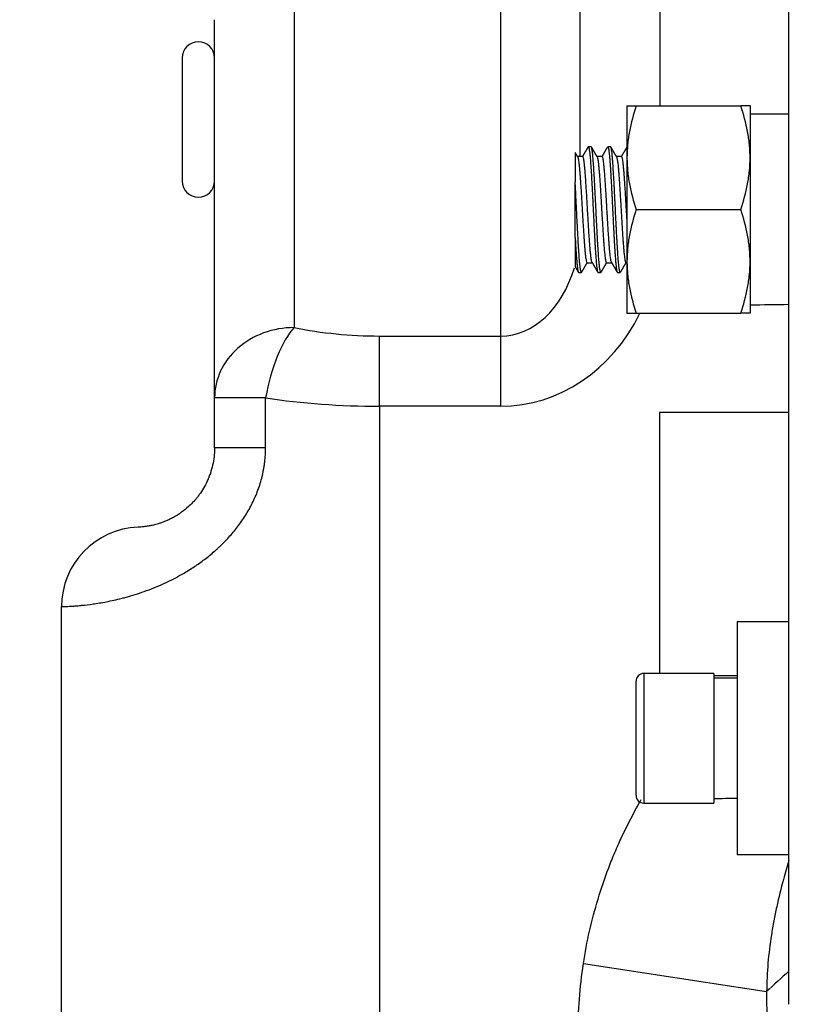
# Model space of a CAD drawing. Header units: millimetres. Extents: x 1476 to 3743, y -156 to 1447.
# Tile 11 of 70: x 1966 to 2026, y 677 to 753. Entities that reach past the tile are written whole.
import ezdxf

# ---------------------------------------------------------------- set-up
doc = ezdxf.new("R2010")
doc.units = ezdxf.units.MM
doc.dimstyles.get("Standard").update_dxf_attribs({"dimtxt": 20, "dimasz": 8, "dimexe": 3, "dimexo": 5, "dimgap": 0.09, "dimtad": 0, "dimtih": 1, "dimtoh": 1, "dimdsep": 46, "dimtxsty": 'Standard', "dimcen": 0.09, "dimadec": 0, "dimazin": 0, "dimtfac": 1, "dimtofl": 0, "dimtmove": 0, "dimatfit": 3, "dimfxl": 1, "dimtolj": 1, "dimtzin": 0, "dimarcsym": 0})

# ---------------------------------------------------------------- blocks, each defined once
blk = doc.blocks.new('*D9')
at = {"color": 0, "lineweight": -2, "transparency": 16777216}
for p, q in [((1814.987, 768.722), (1814.987, 455.661)), ((2303.087, 768.722), (2303.087, 455.661)), ((1822.987, 458.661), (2032.28, 458.661)), ((2295.087, 458.661), (2085.793, 458.661))]:
    blk.add_line(p, q, dxfattribs=at)
at = {"color": 0, "lineweight": 18, "transparency": 16777216}
for points in [[(1822.987, 459.995), (1822.987, 457.328), (1814.987, 458.661)], [(2295.087, 459.995), (2295.087, 457.328), (2303.087, 458.661)]]:
    blk.add_solid(points, dxfattribs=at)
at = {"layer": 'Defpoints', "color": 0, "lineweight": 18, "transparency": 16777216}
for p in [(1814.987, 773.722), (2303.087, 773.722), (2303.087, 458.661)]:
    blk.add_point(p, dxfattribs=at)
at = {"color": 0, "lineweight": 18, "transparency": 16777216, "insert": (2059.037, 458.661), "char_height": 20, "attachment_point": 5}
blk.add_mtext('\\A1;488', dxfattribs=at)
blk = doc.blocks.new('*D10')
at = {"color": 0, "lineweight": -2, "transparency": 16777216}
for p, q in [((2053.787, 785.372), (2053.787, 494.181)), ((1814.987, 768.722), (1814.987, 494.181)), ((1822.987, 497.181), (1907.63, 497.181)), ((2045.787, 497.181), (1961.143, 497.181))]:
    blk.add_line(p, q, dxfattribs=at)
at = {"color": 0, "lineweight": 18, "transparency": 16777216}
for points in [[(1822.987, 498.514), (1822.987, 495.847), (1814.987, 497.181)], [(2045.787, 498.514), (2045.787, 495.847), (2053.787, 497.181)]]:
    blk.add_solid(points, dxfattribs=at)
at = {"layer": 'Defpoints', "color": 0, "lineweight": 18, "transparency": 16777216}
for p in [(2053.787, 790.372), (1814.987, 773.722), (2053.787, 497.181)]:
    blk.add_point(p, dxfattribs=at)
at = {"color": 0, "lineweight": 18, "transparency": 16777216, "insert": (1934.387, 497.181), "char_height": 20, "attachment_point": 5}
blk.add_mtext('\\A1;243', dxfattribs=at)

msp = doc.modelspace()

# ---------------------------------------------------------------- linework, layer by layer
for p, q in [((2008.932, 742.422), (2008.932, 768.897)), ((2015.069, 768.897), (2015.069, 746.322)), ((2025.037, 676.996), (2025.037, 764.122)), ((2002.796, 728.565), (2002.796, 758.393)), ((1986.841, 758.029), (1986.841, 729.212)), ((1980.705, 723.792), (1980.705, 752.973)), ((1978.205, 750.022), (1978.205, 745.272)), ((2012.537, 746.322), (2012.537, 742.322)), ((2013.252, 746.322), (2021.323, 746.322)), ((2022.037, 746.322), (2022.037, 742.322)), ((2025.037, 745.672), (2022.037, 745.672)), ((1978.205, 745.272), (1978.205, 740.522)), ((2009.772, 743.172), (2009.553, 743.172)), ((2011.272, 743.172), (2011.053, 743.172)), ((2009.12, 742.422), (2008.705, 742.422)), ((2010.62, 742.422), (2010.216, 742.422)), ((2012.12, 742.422), (2011.716, 742.422)), ((2012.537, 742.322), (2012.537, 734.322)), ((2022.037, 742.322), (2022.037, 734.322)), ((2008.537, 736.177), (2008.537, 740.466)), ((2013.252, 738.322), (2021.323, 738.322)), ((2009.455, 734.222), (2009.858, 734.222)), ((2010.955, 734.222), (2011.358, 734.222)), ((2012.455, 734.222), (2012.537, 734.222)), ((2012.537, 734.322), (2012.537, 730.322)), ((2022.037, 734.322), (2022.037, 730.322)), ((2008.803, 733.472), (2009.022, 733.472)), ((2010.303, 733.472), (2010.522, 733.472)), ((2011.803, 733.472), (2012.022, 733.472)), ((2013.252, 730.322), (2021.323, 730.322)), ((1993.432, 728.565), (2002.796, 728.565)), ((1993.432, 723.144), (1993.432, 728.565)), ((2002.796, 723.144), (2002.796, 728.565)), ((1980.705, 719.947), (1980.705, 723.792)), ((1984.644, 723.792), (1980.705, 723.792)), ((1984.644, 719.947), (1984.644, 723.792)), ((2002.796, 723.144), (1993.432, 723.144)), ((1993.432, 723.144), (1993.432, 619.669)), ((2015.037, 722.672), (2015.037, 702.522)), ((2025.037, 722.672), (2015.037, 722.672)), ((1984.644, 719.947), (1980.705, 719.947)), ((1968.887, 619.669), (1968.887, 707.682)), ((2021.037, 706.522), (2021.037, 688.522)), ((2025.037, 706.522), (2021.037, 706.522)), ((2013.837, 702.522), (2013.837, 692.522)), ((2019.237, 702.522), (2013.837, 702.522)), ((2019.237, 702.522), (2019.237, 692.522)), ((2019.237, 702.372), (2021.037, 702.372)), ((2021.037, 702.162), (2019.237, 702.162)), ((2013.237, 693.122), (2013.237, 701.922)), ((2013.837, 692.522), (2019.237, 692.522)), ((2025.037, 688.522), (2021.037, 688.522)), ((2009.172, 680.135), (2023.317, 677.975))]:
    msp.add_line(p, q)
for centre, radius, start, end in [((1979.455, 750.022), 1.25, 0, 180), ((1979.455, 740.522), 1.25, 180, 0), ((1975.023, 707.682), 6.136, 92.12255, 180), ((2013.837, 701.922), 0.6, 90, 180), ((2013.837, 693.122), 0.6, 180, 270)]:
    msp.add_arc(centre, radius, start, end)
for centre, major_axis, ratio, start_param, end_param in [((2002.796, 737.037), (0, 8.473), 0.724231, 3.141593, 4.323347), ((2020.784, 738.322), (41.684, 0), 0.176327, 4.742464, 4.814608), ((2002.796, 737.037), (0, -13.893), 0.883345, 0, 1.066276), ((1986.841, 723.792), (6.136, 0), 0.883345, 1.570796, 3.141593), ((1986.841, 723.792), (-1.223, -6.013), 0.351734, 3.666022, 4.783832), ((1993.432, 738.333), (-18.409, 0), 0.530623, 1.204645, 1.570796), ((1993.432, 732.912), (-24.545, 0), 0.397967, 1.204645, 1.570796), ((2018.485, 697.522), (-26.315, 0), 0.176327, 1.59938, 1.667932), ((2037.462, 675.815), (20.792, 13.044), 0.424385, 1.926163, 2.02795)]:
    msp.add_ellipse(centre, major_axis=major_axis, ratio=ratio, start_param=start_param, end_param=end_param)
for points, knots in [([(2012.537, 746.322), (2012.537, 746.322), (2012.554, 746.322), (2012.591, 746.322), (2012.595, 746.322), (2012.605, 746.322), (2012.619, 746.322), (2012.658, 746.322), (2012.7, 746.322), (2012.794, 746.322), (2012.87, 746.322), (2013.045, 746.322), (2013.144, 746.322), (2013.252, 746.322)], [0, 0, 0, 0, 0.25, 0.25, 0.28125, 0.28125, 0.3125, 0.375, 0.5, 0.5, 0.75, 0.75, 1, 1, 1, 1]), ([(2013.252, 746.322), (2013.034, 745.667), (2012.854, 745.008), (2012.668, 744.009), (2012.619, 743.674), (2012.554, 743.001), (2012.537, 742.662), (2012.537, 742.322)], [0, 0, 0, 0, 0.5, 0.5, 0.75, 0.75, 1, 1, 1, 1]), ([(2022.037, 746.322), (2022.037, 746.322), (2022.021, 746.322), (2021.984, 746.322), (2021.979, 746.322), (2021.97, 746.322), (2021.955, 746.322), (2021.916, 746.322), (2021.875, 746.322), (2021.781, 746.322), (2021.704, 746.322), (2021.529, 746.322), (2021.431, 746.322), (2021.323, 746.322)], [0, 0, 0, 0, 0.25, 0.25, 0.28125, 0.28125, 0.3125, 0.375, 0.5, 0.5, 0.75, 0.75, 1, 1, 1, 1]), ([(2022.037, 742.322), (2022.037, 742.406), (2022.036, 742.491), (2022.032, 742.662), (2022.029, 742.747), (2022.017, 743.001), (2022.004, 743.171), (2021.955, 743.677), (2021.907, 744.012), (2021.72, 745.011), (2021.54, 745.669), (2021.323, 746.322)], [0, 0, 0, 0, 0.0625, 0.0625, 0.125, 0.125, 0.25, 0.25, 0.5, 0.5, 1, 1, 1, 1]), ([(2009.532, 743.153), (2009.534, 743.156), (2009.536, 743.159), (2009.548, 743.175), (2009.558, 743.175), (2009.574, 743.154), (2009.579, 743.144), (2009.586, 743.127), (2009.587, 743.123), (2009.59, 743.115), (2009.594, 743.103), (2009.597, 743.088), (2009.611, 743.037), (2009.621, 742.982), (2009.641, 742.847), (2009.652, 742.766), (2009.665, 742.648), (2009.668, 742.624), (2009.673, 742.573), (2009.681, 742.496), (2009.689, 742.412), (2009.704, 742.236), (2009.714, 742.108), (2009.73, 741.899), (2009.735, 741.827), (2009.742, 741.733), (2009.743, 741.714), (2009.746, 741.676), (2009.747, 741.656), (2009.751, 741.598), (2009.754, 741.558), (2009.767, 741.359), (2009.788, 741.024), (2009.808, 740.658), (2009.821, 740.42), (2009.824, 740.372), (2009.829, 740.275), (2009.832, 740.226), (2009.839, 740.078), (2009.845, 739.979), (2009.86, 739.679), (2009.871, 739.476), (2009.886, 739.165), (2009.892, 739.061), (2009.899, 738.903), (2009.902, 738.851), (2009.907, 738.745), (2009.91, 738.691), (2009.923, 738.425), (2009.933, 738.214), (2009.954, 737.794), (2009.965, 737.585), (2009.978, 737.325), (2009.981, 737.247), (2009.985, 737.169), (2009.988, 737.118), (2009.989, 737.092), (2009.996, 736.963), (2010.001, 736.861), (2010.017, 736.561), (2010.027, 736.366), (2010.048, 735.988), (2010.058, 735.805), (2010.071, 735.583), (2010.074, 735.539), (2010.079, 735.452), (2010.087, 735.325), (2010.095, 735.202), (2010.11, 734.965), (2010.121, 734.816), (2010.136, 734.606), (2010.142, 734.539), (2010.149, 734.442), (2010.152, 734.41), (2010.157, 734.348), (2010.16, 734.318), (2010.173, 734.17), (2010.183, 734.065), (2010.204, 733.879), (2010.214, 733.798), (2010.226, 733.721), (2010.227, 733.712), (2010.23, 733.696), (2010.231, 733.688), (2010.235, 733.665), (2010.243, 733.621), (2010.251, 733.585), (2010.267, 733.523), (2010.277, 733.496), (2010.292, 733.475), (2010.298, 733.472), (2010.303, 733.472), (2010.303, 733.472), (2010.303, 733.472)], [0, 0, 0, 0, 0.006648, 0.006648, 0.047187, 0.047187, 0.067456, 0.067456, 0.072523, 0.072523, 0.077591, 0.087725, 0.087725, 0.128263, 0.128263, 0.168802, 0.168802, 0.178936, 0.178936, 0.189071, 0.20934, 0.20934, 0.249878, 0.249878, 0.270148, 0.270148, 0.275215, 0.275215, 0.280282, 0.280282, 0.290417, 0.290417, 0.330955, 0.371494, 0.371494, 0.381628, 0.381628, 0.391763, 0.391763, 0.412032, 0.412032, 0.45257, 0.45257, 0.472839, 0.472839, 0.482974, 0.482974, 0.493109, 0.493109, 0.533647, 0.533647, 0.574185, 0.574185, 0.58432, 0.589387, 0.589387, 0.594454, 0.594454, 0.614724, 0.614724, 0.655262, 0.655262, 0.6958, 0.6958, 0.705935, 0.705935, 0.716069, 0.736339, 0.736339, 0.776877, 0.776877, 0.797146, 0.797146, 0.807281, 0.807281, 0.817415, 0.817415, 0.857954, 0.857954, 0.898492, 0.898492, 0.903559, 0.903559, 0.908627, 0.908627, 0.918761, 0.93903, 0.93903, 0.979569, 0.979569, 0.999838, 0.999838, 1, 1, 1, 1]), ([(2010.522, 733.472), (2010.517, 733.472), (2010.512, 733.475), (2010.504, 733.485), (2010.501, 733.489), (2010.496, 733.5), (2010.493, 733.506), (2010.485, 733.527), (2010.48, 733.544), (2010.464, 733.606), (2010.454, 733.66), (2010.439, 733.761), (2010.433, 733.799), (2010.426, 733.859), (2010.423, 733.88), (2010.418, 733.924), (2010.415, 733.947), (2010.402, 734.065), (2010.391, 734.171), (2010.371, 734.404), (2010.36, 734.533), (2010.345, 734.742), (2010.34, 734.814), (2010.329, 734.965), (2010.324, 735.043), (2010.308, 735.282), (2010.298, 735.449), (2010.277, 735.799), (2010.267, 735.982), (2010.255, 736.197), (2010.254, 736.221), (2010.251, 736.269), (2010.247, 736.342), (2010.238, 736.512), (2010.23, 736.661), (2010.215, 736.96), (2010.204, 737.164), (2010.189, 737.474), (2010.183, 737.579), (2010.175, 737.737), (2010.173, 737.79), (2010.168, 737.896), (2010.165, 737.949), (2010.152, 738.214), (2010.142, 738.425), (2010.121, 738.845), (2010.11, 739.055), (2010.097, 739.316), (2010.095, 739.368), (2010.089, 739.472), (2010.082, 739.627), (2010.074, 739.779), (2010.058, 740.079), (2010.048, 740.273), (2010.032, 740.557), (2010.027, 740.651), (2010.019, 740.789), (2010.017, 740.834), (2010.013, 740.902), (2010.011, 740.925), (2010.009, 740.97), (2009.997, 741.17), (2009.985, 741.359), (2009.965, 741.676), (2009.954, 741.825), (2009.941, 742), (2009.939, 742.034), (2009.933, 742.102), (2009.931, 742.135), (2009.923, 742.232), (2009.918, 742.294), (2009.902, 742.471), (2009.892, 742.576), (2009.876, 742.716), (2009.871, 742.76), (2009.863, 742.821), (2009.861, 742.84), (2009.855, 742.878), (2009.853, 742.896), (2009.839, 742.982), (2009.829, 743.037), (2009.808, 743.119), (2009.798, 743.147), (2009.782, 743.168), (2009.777, 743.171), (2009.772, 743.172), (2009.772, 743.172), (2009.772, 743.172)], [0, 0, 0, 0, 0.020583, 0.020583, 0.031, 0.031, 0.041416, 0.041416, 0.06225, 0.06225, 0.103916, 0.103916, 0.12475, 0.12475, 0.135166, 0.135166, 0.145583, 0.145583, 0.18725, 0.18725, 0.228916, 0.228916, 0.24975, 0.24975, 0.270583, 0.270583, 0.31225, 0.31225, 0.353916, 0.353916, 0.359125, 0.359125, 0.364333, 0.37475, 0.395583, 0.395583, 0.43725, 0.43725, 0.458083, 0.458083, 0.4685, 0.4685, 0.478916, 0.478916, 0.520583, 0.520583, 0.56225, 0.56225, 0.572666, 0.572666, 0.583083, 0.603916, 0.603916, 0.645583, 0.645583, 0.666416, 0.666416, 0.676833, 0.676833, 0.682041, 0.682041, 0.68725, 0.728916, 0.728916, 0.770583, 0.770583, 0.781, 0.781, 0.791416, 0.791416, 0.81225, 0.81225, 0.853916, 0.853916, 0.87475, 0.87475, 0.885166, 0.885166, 0.895583, 0.895583, 0.93725, 0.93725, 0.978916, 0.978916, 0.99975, 0.99975, 1, 1, 1, 1]), ([(2011.053, 743.172), (2011.058, 743.172), (2011.063, 743.168), (2011.079, 743.147), (2011.09, 743.12), (2011.105, 743.058), (2011.11, 743.034), (2011.117, 742.999), (2011.118, 742.992), (2011.121, 742.978), (2011.125, 742.955), (2011.129, 742.931), (2011.142, 742.845), (2011.152, 742.765), (2011.173, 742.578), (2011.183, 742.473), (2011.196, 742.325), (2011.199, 742.294), (2011.204, 742.232), (2011.212, 742.137), (2011.22, 742.037), (2011.235, 741.828), (2011.246, 741.679), (2011.261, 741.441), (2011.267, 741.359), (2011.274, 741.232), (2011.277, 741.19), (2011.282, 741.103), (2011.285, 741.059), (2011.298, 740.838), (2011.308, 740.655), (2011.329, 740.277), (2011.339, 740.082), (2011.352, 739.831), (2011.355, 739.78), (2011.359, 739.704), (2011.36, 739.678), (2011.363, 739.627), (2011.37, 739.499), (2011.376, 739.37), (2011.392, 739.059), (2011.402, 738.85), (2011.418, 738.534), (2011.423, 738.429), (2011.431, 738.27), (2011.433, 738.216), (2011.438, 738.11), (2011.441, 738.057), (2011.454, 737.791), (2011.465, 737.581), (2011.485, 737.168), (2011.496, 736.964), (2011.509, 736.713), (2011.511, 736.663), (2011.516, 736.564), (2011.519, 736.514), (2011.527, 736.366), (2011.532, 736.27), (2011.548, 735.985), (2011.558, 735.802), (2011.579, 735.452), (2011.589, 735.284), (2011.601, 735.104), (2011.602, 735.084), (2011.605, 735.044), (2011.609, 734.985), (2011.618, 734.852), (2011.626, 734.744), (2011.642, 734.535), (2011.652, 734.407), (2011.668, 734.231), (2011.673, 734.175), (2011.681, 734.095), (2011.683, 734.069), (2011.689, 734.019), (2011.691, 733.994), (2011.704, 733.877), (2011.714, 733.797), (2011.735, 733.661), (2011.746, 733.606), (2011.759, 733.554), (2011.761, 733.545), (2011.767, 733.528), (2011.775, 733.504), (2011.782, 733.489), (2011.793, 733.475), (2011.798, 733.472), (2011.803, 733.472)], [0, 0, 0, 0, 0.020998, 0.020998, 0.062662, 0.062662, 0.083493, 0.083493, 0.088701, 0.088701, 0.093909, 0.104325, 0.104325, 0.145988, 0.145988, 0.187651, 0.187651, 0.198067, 0.198067, 0.208483, 0.229314, 0.229314, 0.270977, 0.270977, 0.291809, 0.291809, 0.302225, 0.302225, 0.312641, 0.312641, 0.354304, 0.354304, 0.395967, 0.395967, 0.406383, 0.406383, 0.411591, 0.411591, 0.416799, 0.43763, 0.43763, 0.479293, 0.479293, 0.500125, 0.500125, 0.510541, 0.510541, 0.520957, 0.520957, 0.56262, 0.56262, 0.604283, 0.604283, 0.614699, 0.614699, 0.625115, 0.625115, 0.645946, 0.645946, 0.687609, 0.687609, 0.729273, 0.729273, 0.734481, 0.734481, 0.739688, 0.750104, 0.770936, 0.770936, 0.812599, 0.812599, 0.833431, 0.833431, 0.843846, 0.843846, 0.854262, 0.854262, 0.895925, 0.895925, 0.937589, 0.937589, 0.948004, 0.948004, 0.95842, 0.979252, 0.979252, 1, 1, 1, 1]), ([(2012.022, 733.472), (2012.017, 733.472), (2012.011, 733.475), (2011.996, 733.496), (2011.985, 733.523), (2011.97, 733.585), (2011.965, 733.609), (2011.957, 733.65), (2011.954, 733.664), (2011.949, 733.695), (2011.946, 733.711), (2011.933, 733.797), (2011.923, 733.878), (2011.902, 734.064), (2011.892, 734.169), (2011.879, 734.316), (2011.876, 734.347), (2011.871, 734.408), (2011.868, 734.44), (2011.86, 734.538), (2011.855, 734.605), (2011.84, 734.814), (2011.829, 734.963), (2011.808, 735.28), (2011.798, 735.448), (2011.786, 735.647), (2011.785, 735.67), (2011.782, 735.714), (2011.778, 735.782), (2011.769, 735.941), (2011.761, 736.081), (2011.746, 736.364), (2011.735, 736.559), (2011.72, 736.859), (2011.715, 736.961), (2011.707, 737.115), (2011.704, 737.167), (2011.699, 737.271), (2011.696, 737.323), (2011.683, 737.583), (2011.673, 737.792), (2011.652, 738.212), (2011.642, 738.423), (2011.63, 738.662), (2011.629, 738.689), (2011.626, 738.742), (2011.625, 738.768), (2011.621, 738.848), (2011.613, 739.007), (2011.605, 739.163), (2011.589, 739.474), (2011.579, 739.677), (2011.564, 739.977), (2011.558, 740.076), (2011.551, 740.223), (2011.548, 740.272), (2011.543, 740.37), (2011.54, 740.418), (2011.527, 740.656), (2011.516, 740.839), (2011.496, 741.19), (2011.485, 741.357), (2011.472, 741.557), (2011.47, 741.596), (2011.465, 741.674), (2011.462, 741.712), (2011.454, 741.825), (2011.449, 741.898), (2011.433, 742.107), (2011.423, 742.235), (2011.407, 742.411), (2011.402, 742.467), (2011.394, 742.546), (2011.39, 742.585), (2011.386, 742.622), (2011.384, 742.647), (2011.383, 742.659), (2011.371, 742.765), (2011.36, 742.846), (2011.34, 742.981), (2011.329, 743.036), (2011.313, 743.098), (2011.308, 743.116), (2011.3, 743.137), (2011.298, 743.143), (2011.293, 743.153), (2011.29, 743.158), (2011.282, 743.168), (2011.277, 743.172), (2011.272, 743.172)], [0, 0, 0, 0, 0.020749, 0.020749, 0.062412, 0.062412, 0.083244, 0.083244, 0.09366, 0.09366, 0.104075, 0.104075, 0.145739, 0.145739, 0.187402, 0.187402, 0.197818, 0.197818, 0.208233, 0.208233, 0.229065, 0.229065, 0.270728, 0.270728, 0.312391, 0.312391, 0.317599, 0.317599, 0.322807, 0.333223, 0.354055, 0.354055, 0.395718, 0.395718, 0.416549, 0.416549, 0.426965, 0.426965, 0.437381, 0.437381, 0.479044, 0.479044, 0.520707, 0.520707, 0.525915, 0.525915, 0.531123, 0.531123, 0.541539, 0.562371, 0.562371, 0.604034, 0.604034, 0.624866, 0.624866, 0.635281, 0.635281, 0.645697, 0.645697, 0.68736, 0.68736, 0.729024, 0.729024, 0.739439, 0.739439, 0.749855, 0.749855, 0.770687, 0.770687, 0.81235, 0.81235, 0.833182, 0.833182, 0.843597, 0.848805, 0.848805, 0.854013, 0.854013, 0.895676, 0.895676, 0.93734, 0.93734, 0.958171, 0.958171, 0.968587, 0.968587, 0.979003, 0.979003, 1, 1, 1, 1]), ([(2008.537, 742.73), (2008.537, 742.729), (2008.537, 742.729), (2008.537, 742.724), (2008.537, 742.719), (2008.537, 742.707), (2008.537, 742.702), (2008.537, 742.692), (2008.537, 742.686), (2008.537, 742.654), (2008.537, 742.618), (2008.537, 742.53), (2008.537, 742.45), (2008.537, 742.349), (2008.537, 742.296), (2008.537, 742.277), (2008.537, 742.239), (2008.537, 742.22), (2008.537, 742.12), (2008.537, 742.032), (2008.537, 741.842), (2008.537, 741.739), (2008.537, 741.574), (2008.537, 741.518), (2008.537, 741.429), (2008.537, 741.399), (2008.537, 741.339), (2008.537, 741.308), (2008.537, 741.153), (2008.537, 740.893), (2008.537, 740.612), (2008.537, 740.466)], [0, 0, 0, 0, 0.015599, 0.015599, 0.070288, 0.070288, 0.097633, 0.097633, 0.124977, 0.124977, 0.234355, 0.234355, 0.343733, 0.398422, 0.398422, 0.425766, 0.425766, 0.453111, 0.453111, 0.562489, 0.562489, 0.671866, 0.671866, 0.726555, 0.726555, 0.7539, 0.7539, 0.781244, 0.781244, 0.890622, 1, 1, 1, 1]), ([(2008.705, 742.422), (2008.711, 742.422), (2008.717, 742.417), (2008.732, 742.398), (2008.741, 742.378), (2008.752, 742.342), (2008.754, 742.334), (2008.759, 742.317), (2008.761, 742.309), (2008.768, 742.281), (2008.772, 742.26), (2008.785, 742.193), (2008.794, 742.14), (2008.812, 742.019), (2008.821, 741.951), (2008.832, 741.856), (2008.834, 741.836), (2008.838, 741.796), (2008.841, 741.776), (2008.847, 741.713), (2008.852, 741.669), (2008.865, 741.534), (2008.874, 741.438), (2008.891, 741.233), (2008.9, 741.124), (2008.911, 740.98), (2008.914, 740.95), (2008.918, 740.891), (2008.92, 740.861), (2008.927, 740.77), (2008.931, 740.709), (2008.945, 740.521), (2008.953, 740.392), (2008.971, 740.125), (2008.98, 739.987), (2008.991, 739.81), (2008.993, 739.775), (2008.998, 739.703), (2009, 739.666), (2009.007, 739.558), (2009.011, 739.485), (2009.024, 739.265), (2009.042, 738.969), (2009.06, 738.667), (2009.071, 738.476), (2009.073, 738.438), (2009.077, 738.362), (2009.08, 738.323), (2009.086, 738.208), (2009.091, 738.132), (2009.104, 737.904), (2009.122, 737.604), (2009.139, 737.308), (2009.15, 737.126), (2009.153, 737.089), (2009.157, 737.016), (2009.159, 736.98), (2009.166, 736.872), (2009.171, 736.801), (2009.184, 736.59), (2009.201, 736.318), (2009.219, 736.062), (2009.23, 735.907), (2009.232, 735.876), (2009.237, 735.815), (2009.239, 735.785), (2009.246, 735.695), (2009.25, 735.637), (2009.264, 735.467), (2009.272, 735.36), (2009.29, 735.159), (2009.299, 735.064), (2009.312, 734.932), (2009.316, 734.89), (2009.325, 734.808), (2009.33, 734.769), (2009.343, 734.659), (2009.352, 734.593), (2009.37, 734.477), (2009.378, 734.427), (2009.392, 734.363), (2009.396, 734.344), (2009.403, 734.318), (2009.405, 734.31), (2009.409, 734.295), (2009.412, 734.288), (2009.423, 734.255), (2009.432, 734.238), (2009.445, 734.224), (2009.45, 734.222), (2009.455, 734.222)], [0, 0, 0, 0, 0.024646, 0.024646, 0.060057, 0.060057, 0.068909, 0.068909, 0.077762, 0.077762, 0.095467, 0.095467, 0.130878, 0.130878, 0.166289, 0.166289, 0.175142, 0.175142, 0.183994, 0.183994, 0.2017, 0.2017, 0.23711, 0.23711, 0.272521, 0.272521, 0.281374, 0.281374, 0.290227, 0.290227, 0.307932, 0.307932, 0.343343, 0.343343, 0.378753, 0.378753, 0.387606, 0.387606, 0.396459, 0.396459, 0.414164, 0.414164, 0.449575, 0.484986, 0.484986, 0.493838, 0.493838, 0.502691, 0.502691, 0.520396, 0.520396, 0.555807, 0.591218, 0.591218, 0.600071, 0.600071, 0.608923, 0.608923, 0.626629, 0.626629, 0.662039, 0.69745, 0.69745, 0.706303, 0.706303, 0.715155, 0.715155, 0.732861, 0.732861, 0.768272, 0.768272, 0.803682, 0.803682, 0.821388, 0.821388, 0.839093, 0.839093, 0.874504, 0.874504, 0.909915, 0.909915, 0.92762, 0.92762, 0.936473, 0.936473, 0.945325, 0.945325, 0.980736, 0.980736, 1, 1, 1, 1]), ([(2009.848, 734.239), (2009.847, 734.241), (2009.846, 734.243), (2009.842, 734.249), (2009.84, 734.254), (2009.833, 734.27), (2009.829, 734.283), (2009.815, 734.328), (2009.806, 734.367), (2009.788, 734.461), (2009.778, 734.517), (2009.767, 734.597), (2009.765, 734.614), (2009.76, 734.648), (2009.758, 734.666), (2009.751, 734.72), (2009.746, 734.759), (2009.733, 734.879), (2009.715, 735.054), (2009.696, 735.257), (2009.685, 735.393), (2009.683, 735.421), (2009.678, 735.478), (2009.676, 735.506), (2009.669, 735.593), (2009.664, 735.652), (2009.651, 735.833), (2009.642, 735.959), (2009.623, 736.221), (2009.614, 736.357), (2009.603, 736.533), (2009.6, 736.569), (2009.596, 736.64), (2009.594, 736.677), (2009.587, 736.785), (2009.582, 736.858), (2009.568, 737.079), (2009.559, 737.229), (2009.541, 737.532), (2009.532, 737.687), (2009.521, 737.882), (2009.518, 737.922), (2009.514, 738), (2009.511, 738.04), (2009.505, 738.157), (2009.5, 738.236), (2009.486, 738.471), (2009.477, 738.626), (2009.459, 738.936), (2009.45, 739.091), (2009.439, 739.283), (2009.436, 739.321), (2009.432, 739.398), (2009.429, 739.436), (2009.422, 739.549), (2009.418, 739.624), (2009.404, 739.844), (2009.395, 739.988), (2009.377, 740.268), (2009.368, 740.405), (2009.356, 740.571), (2009.354, 740.604), (2009.35, 740.669), (2009.347, 740.701), (2009.34, 740.797), (2009.336, 740.859), (2009.322, 741.04), (2009.313, 741.155), (2009.295, 741.372), (2009.286, 741.475), (2009.274, 741.595), (2009.272, 741.619), (2009.267, 741.665), (2009.265, 741.688), (2009.258, 741.754), (2009.254, 741.796), (2009.24, 741.917), (2009.231, 741.99), (2009.213, 742.119), (2009.204, 742.176), (2009.185, 742.273), (2009.176, 742.312), (2009.158, 742.373), (2009.149, 742.395), (2009.135, 742.414), (2009.129, 742.42), (2009.122, 742.422), (2009.12, 742.422)], [0, 0, 0, 0, 0.004588, 0.004588, 0.013989, 0.013989, 0.032792, 0.032792, 0.070397, 0.070397, 0.108003, 0.108003, 0.117404, 0.117404, 0.126805, 0.126805, 0.145608, 0.145608, 0.183213, 0.220818, 0.220818, 0.23022, 0.23022, 0.239621, 0.239621, 0.258424, 0.258424, 0.296029, 0.296029, 0.333634, 0.333634, 0.343036, 0.343036, 0.352437, 0.352437, 0.37124, 0.37124, 0.408845, 0.408845, 0.44645, 0.44645, 0.455852, 0.455852, 0.465253, 0.465253, 0.484056, 0.484056, 0.521661, 0.521661, 0.559266, 0.559266, 0.568668, 0.568668, 0.578069, 0.578069, 0.596872, 0.596872, 0.634477, 0.634477, 0.672082, 0.672082, 0.681483, 0.681483, 0.690885, 0.690885, 0.709687, 0.709687, 0.747293, 0.747293, 0.784898, 0.784898, 0.794299, 0.794299, 0.803701, 0.803701, 0.822503, 0.822503, 0.860109, 0.860109, 0.897714, 0.897714, 0.935319, 0.935319, 0.972925, 0.972925, 0.991727, 1, 1, 1, 1]), ([(2010.233, 742.393), (2010.234, 742.39), (2010.236, 742.387), (2010.246, 742.363), (2010.255, 742.334), (2010.268, 742.278), (2010.275, 742.247), (2010.282, 742.211), (2010.286, 742.186), (2010.288, 742.174), (2010.299, 742.106), (2010.308, 742.045), (2010.326, 741.907), (2010.335, 741.831), (2010.348, 741.706), (2010.354, 741.641), (2010.361, 741.572), (2010.366, 741.525), (2010.368, 741.501), (2010.379, 741.378), (2010.388, 741.274), (2010.406, 741.056), (2010.414, 740.941), (2010.432, 740.701), (2010.441, 740.575), (2010.459, 740.313), (2010.468, 740.178), (2010.485, 739.903), (2010.494, 739.762), (2010.512, 739.475), (2010.521, 739.328), (2010.532, 739.14), (2010.534, 739.103), (2010.538, 739.028), (2010.541, 738.99), (2010.547, 738.877), (2010.552, 738.802), (2010.565, 738.575), (2010.574, 738.424), (2010.591, 738.121), (2010.6, 737.969), (2010.611, 737.779), (2010.614, 737.741), (2010.618, 737.665), (2010.62, 737.628), (2010.627, 737.515), (2010.631, 737.441), (2010.645, 737.22), (2010.653, 737.074), (2010.671, 736.789), (2010.68, 736.649), (2010.691, 736.478), (2010.693, 736.443), (2010.698, 736.376), (2010.7, 736.342), (2010.707, 736.242), (2010.711, 736.177), (2010.724, 735.985), (2010.733, 735.863), (2010.751, 735.627), (2010.76, 735.514), (2010.771, 735.38), (2010.773, 735.353), (2010.778, 735.301), (2010.78, 735.275), (2010.786, 735.199), (2010.791, 735.15), (2010.804, 735.009), (2010.813, 734.922), (2010.83, 734.762), (2010.839, 734.689), (2010.85, 734.606), (2010.853, 734.59), (2010.857, 734.559), (2010.859, 734.544), (2010.866, 734.501), (2010.871, 734.474), (2010.884, 734.399), (2010.892, 734.357), (2010.91, 734.29), (2010.919, 734.265), (2010.93, 734.243), (2010.932, 734.239), (2010.937, 734.233), (2010.939, 734.23), (2010.946, 734.224), (2010.95, 734.222), (2010.955, 734.222), (2010.955, 734.222), (2010.955, 734.222)], [0, 0, 0, 0, 0.006475, 0.006475, 0.043261, 0.043261, 0.061654, 0.070851, 0.070851, 0.080047, 0.080047, 0.116834, 0.116834, 0.15362, 0.15362, 0.172013, 0.18121, 0.18121, 0.190406, 0.190406, 0.227193, 0.227193, 0.263979, 0.263979, 0.300765, 0.300765, 0.337552, 0.337552, 0.374338, 0.374338, 0.411124, 0.411124, 0.420321, 0.420321, 0.429517, 0.429517, 0.447911, 0.447911, 0.484697, 0.484697, 0.521483, 0.521483, 0.53068, 0.53068, 0.539877, 0.539877, 0.55827, 0.55827, 0.595056, 0.595056, 0.631842, 0.631842, 0.641039, 0.641039, 0.650236, 0.650236, 0.668629, 0.668629, 0.705415, 0.705415, 0.742201, 0.742201, 0.751398, 0.751398, 0.760595, 0.760595, 0.778988, 0.778988, 0.815774, 0.815774, 0.85256, 0.85256, 0.861757, 0.861757, 0.870954, 0.870954, 0.889347, 0.889347, 0.926133, 0.926133, 0.962919, 0.962919, 0.972116, 0.972116, 0.981313, 0.981313, 0.999706, 0.999706, 1, 1, 1, 1]), ([(2011.343, 734.249), (2011.338, 734.257), (2011.325, 734.29), (2011.311, 734.342), (2011.3, 734.397), (2011.298, 734.408), (2011.293, 734.433), (2011.291, 734.445), (2011.284, 734.485), (2011.279, 734.513), (2011.266, 734.605), (2011.248, 734.742), (2011.229, 734.911), (2011.218, 735.027), (2011.216, 735.05), (2011.211, 735.099), (2011.209, 735.123), (2011.202, 735.198), (2011.197, 735.25), (2011.183, 735.409), (2011.174, 735.521), (2011.156, 735.756), (2011.147, 735.88), (2011.136, 736.043), (2011.133, 736.076), (2011.129, 736.142), (2011.127, 736.176), (2011.12, 736.277), (2011.115, 736.346), (2011.101, 736.554), (2011.092, 736.696), (2011.074, 736.987), (2011.065, 737.136), (2011.054, 737.326), (2011.051, 737.365), (2011.047, 737.442), (2011.044, 737.48), (2011.038, 737.596), (2011.033, 737.673), (2011.019, 737.906), (2011.01, 738.061), (2010.992, 738.373), (2010.983, 738.53), (2010.971, 738.726), (2010.969, 738.765), (2010.965, 738.844), (2010.962, 738.883), (2010.955, 739), (2010.951, 739.077), (2010.937, 739.306), (2010.928, 739.457), (2010.91, 739.754), (2010.901, 739.899), (2010.889, 740.079), (2010.887, 740.114), (2010.882, 740.185), (2010.88, 740.22), (2010.873, 740.324), (2010.869, 740.392), (2010.855, 740.592), (2010.846, 740.72), (2010.828, 740.966), (2010.819, 741.084), (2010.807, 741.225), (2010.805, 741.253), (2010.8, 741.308), (2010.798, 741.334), (2010.791, 741.413), (2010.787, 741.464), (2010.773, 741.611), (2010.764, 741.702), (2010.746, 741.869), (2010.737, 741.946), (2010.718, 742.083), (2010.709, 742.143), (2010.691, 742.245), (2010.682, 742.288), (2010.668, 742.339), (2010.661, 742.362), (2010.654, 742.379), (2010.65, 742.39), (2010.648, 742.395), (2010.637, 742.414), (2010.628, 742.421), (2010.62, 742.422)], [0, 0, 0, 0, 0.018187, 0.056077, 0.056077, 0.06555, 0.06555, 0.075023, 0.075023, 0.093968, 0.093968, 0.131858, 0.169748, 0.169748, 0.179221, 0.179221, 0.188693, 0.188693, 0.207638, 0.207638, 0.245529, 0.245529, 0.283419, 0.283419, 0.292891, 0.292891, 0.302364, 0.302364, 0.321309, 0.321309, 0.359199, 0.359199, 0.39709, 0.39709, 0.406562, 0.406562, 0.416035, 0.416035, 0.43498, 0.43498, 0.47287, 0.47287, 0.51076, 0.51076, 0.520233, 0.520233, 0.529705, 0.529705, 0.548651, 0.548651, 0.586541, 0.586541, 0.624431, 0.624431, 0.633904, 0.633904, 0.643376, 0.643376, 0.662321, 0.662321, 0.700212, 0.700212, 0.738102, 0.738102, 0.747574, 0.747574, 0.757047, 0.757047, 0.775992, 0.775992, 0.813882, 0.813882, 0.851773, 0.851773, 0.889663, 0.889663, 0.927553, 0.927553, 0.946498, 0.955971, 0.955971, 0.965443, 0.965443, 1, 1, 1, 1]), ([(2011.733, 742.393), (2011.735, 742.39), (2011.736, 742.386), (2011.74, 742.376), (2011.742, 742.37), (2011.747, 742.358), (2011.749, 742.351), (2011.76, 742.314), (2011.769, 742.276), (2011.787, 742.184), (2011.796, 742.131), (2011.809, 742.038), (2011.813, 742.005), (2011.82, 741.953), (2011.822, 741.935), (2011.827, 741.898), (2011.829, 741.879), (2011.84, 741.783), (2011.858, 741.615), (2011.875, 741.421), (2011.889, 741.265), (2011.893, 741.212), (2011.9, 741.129), (2011.902, 741.101), (2011.906, 741.044), (2011.909, 741.015), (2011.92, 740.87), (2011.937, 740.629), (2011.955, 740.369), (2011.968, 740.168), (2011.973, 740.099), (2011.979, 739.995), (2011.982, 739.96), (2011.986, 739.889), (2011.988, 739.854), (2011.999, 739.676), (2012.017, 739.388), (2012.035, 739.091), (2012.048, 738.866), (2012.052, 738.79), (2012.061, 738.638), (2012.066, 738.562), (2012.079, 738.332), (2012.088, 738.181), (2012.106, 737.878), (2012.114, 737.728), (2012.128, 737.504), (2012.134, 737.393), (2012.141, 737.281), (2012.145, 737.207), (2012.148, 737.171), (2012.159, 736.988), (2012.168, 736.845), (2012.185, 736.566), (2012.194, 736.431), (2012.207, 736.233), (2012.214, 736.135), (2012.221, 736.04), (2012.225, 735.976), (2012.227, 735.945), (2012.238, 735.79), (2012.247, 735.672), (2012.265, 735.448), (2012.274, 735.342), (2012.287, 735.192), (2012.294, 735.119), (2012.3, 735.049), (2012.305, 735.004), (2012.307, 734.981), (2012.318, 734.872), (2012.327, 734.792), (2012.345, 734.647), (2012.354, 734.582), (2012.367, 734.497), (2012.373, 734.456), (2012.38, 734.421), (2012.384, 734.398), (2012.387, 734.387), (2012.398, 734.335), (2012.407, 734.302), (2012.424, 734.252), (2012.433, 734.236), (2012.446, 734.223), (2012.451, 734.222), (2012.455, 734.222)], [0, 0, 0, 0, 0.00721, 0.00721, 0.016407, 0.016407, 0.025603, 0.025603, 0.06239, 0.06239, 0.099176, 0.099176, 0.117569, 0.117569, 0.126766, 0.126766, 0.135962, 0.135962, 0.172749, 0.209535, 0.209535, 0.227928, 0.227928, 0.237125, 0.237125, 0.246321, 0.246321, 0.283108, 0.319894, 0.319894, 0.338287, 0.338287, 0.347484, 0.347484, 0.35668, 0.35668, 0.393467, 0.430253, 0.430253, 0.448646, 0.448646, 0.46704, 0.46704, 0.503826, 0.503826, 0.540612, 0.540612, 0.559005, 0.568202, 0.568202, 0.577399, 0.577399, 0.614185, 0.614185, 0.650971, 0.650971, 0.669364, 0.678561, 0.678561, 0.687758, 0.687758, 0.724544, 0.724544, 0.76133, 0.76133, 0.779723, 0.78892, 0.78892, 0.798117, 0.798117, 0.834903, 0.834903, 0.871689, 0.871689, 0.890083, 0.899279, 0.899279, 0.908476, 0.908476, 0.945262, 0.945262, 0.982048, 0.982048, 1, 1, 1, 1]), ([(2012.538, 737.596), (2012.536, 737.616), (2012.535, 737.635), (2012.525, 737.809), (2012.516, 737.965), (2012.504, 738.162), (2012.502, 738.201), (2012.497, 738.28), (2012.495, 738.319), (2012.488, 738.437), (2012.484, 738.516), (2012.47, 738.75), (2012.461, 738.905), (2012.443, 739.212), (2012.434, 739.364), (2012.422, 739.553), (2012.42, 739.591), (2012.415, 739.665), (2012.413, 739.702), (2012.406, 739.813), (2012.402, 739.886), (2012.388, 740.101), (2012.379, 740.24), (2012.361, 740.51), (2012.352, 740.641), (2012.34, 740.8), (2012.338, 740.831), (2012.333, 740.893), (2012.331, 740.924), (2012.324, 741.014), (2012.319, 741.072), (2012.306, 741.243), (2012.297, 741.351), (2012.279, 741.552), (2012.27, 741.647), (2012.251, 741.822), (2012.242, 741.901), (2012.224, 742.044), (2012.215, 742.106), (2012.201, 742.189), (2012.194, 742.227), (2012.187, 742.26), (2012.183, 742.281), (2012.18, 742.291), (2012.169, 742.339), (2012.16, 742.368), (2012.142, 742.408), (2012.132, 742.419), (2012.122, 742.421), (2012.121, 742.422), (2012.12, 742.422)], [0, 0, 0, 0, 0.008394, 0.008394, 0.073977, 0.073977, 0.090372, 0.090372, 0.106768, 0.106768, 0.139559, 0.139559, 0.205141, 0.205141, 0.270724, 0.270724, 0.287119, 0.287119, 0.303515, 0.303515, 0.336306, 0.336306, 0.401888, 0.401888, 0.467471, 0.467471, 0.483866, 0.483866, 0.500262, 0.500262, 0.533053, 0.533053, 0.598635, 0.598635, 0.664218, 0.664218, 0.7298, 0.7298, 0.795382, 0.795382, 0.828174, 0.844569, 0.844569, 0.860965, 0.860965, 0.926547, 0.926547, 0.992129, 0.992129, 1, 1, 1, 1]), ([(2012.537, 742.322), (2012.537, 742.237), (2012.538, 742.152), (2012.543, 741.981), (2012.546, 741.896), (2012.558, 741.642), (2012.571, 741.472), (2012.62, 740.967), (2012.668, 740.632), (2012.855, 739.632), (2013.034, 738.974), (2013.252, 738.322)], [0, 0, 0, 0, 0.0625, 0.0625, 0.125, 0.125, 0.25, 0.25, 0.5, 0.5, 1, 1, 1, 1]), ([(2021.323, 738.322), (2021.541, 738.976), (2021.721, 739.635), (2021.907, 740.634), (2021.955, 740.969), (2022.021, 741.642), (2022.037, 741.981), (2022.037, 742.322)], [0, 0, 0, 0, 0.5, 0.5, 0.75, 0.75, 1, 1, 1, 1]), ([(2009.022, 733.472), (2009.017, 733.472), (2009.011, 733.475), (2008.996, 733.495), (2008.985, 733.523), (2008.972, 733.574), (2008.97, 733.585), (2008.965, 733.609), (2008.962, 733.622), (2008.954, 733.663), (2008.949, 733.694), (2008.933, 733.796), (2008.923, 733.876), (2008.907, 734.016), (2008.902, 734.066), (2008.894, 734.145), (2008.89, 734.186), (2008.886, 734.228), (2008.884, 734.257), (2008.882, 734.272), (2008.871, 734.405), (2008.86, 734.534), (2008.84, 734.812), (2008.829, 734.96), (2008.814, 735.199), (2008.808, 735.281), (2008.8, 735.408), (2008.798, 735.451), (2008.793, 735.537), (2008.79, 735.581), (2008.777, 735.801), (2008.767, 735.983), (2008.746, 736.361), (2008.736, 736.556), (2008.722, 736.808), (2008.72, 736.859), (2008.715, 736.961), (2008.707, 737.114), (2008.699, 737.269), (2008.683, 737.579), (2008.673, 737.788), (2008.657, 738.104), (2008.652, 738.21), (2008.646, 738.343), (2008.644, 738.37), (2008.642, 738.423), (2008.64, 738.45), (2008.637, 738.53), (2008.634, 738.583), (2008.621, 738.848), (2008.6, 739.266), (2008.579, 739.674), (2008.566, 739.926), (2008.564, 739.976), (2008.558, 740.076), (2008.556, 740.125), (2008.548, 740.273), (2008.543, 740.371), (2008.537, 740.466)], [0, 0, 0, 0, 0.032007, 0.032007, 0.09654, 0.09654, 0.112673, 0.112673, 0.128807, 0.128807, 0.161073, 0.161073, 0.225606, 0.225606, 0.257872, 0.257872, 0.274005, 0.282072, 0.282072, 0.290139, 0.290139, 0.354672, 0.354672, 0.419204, 0.419204, 0.451471, 0.451471, 0.467604, 0.467604, 0.483737, 0.483737, 0.54827, 0.54827, 0.612803, 0.612803, 0.628936, 0.628936, 0.645069, 0.677336, 0.677336, 0.741869, 0.741869, 0.774135, 0.774135, 0.782202, 0.782202, 0.790268, 0.790268, 0.806401, 0.806401, 0.870934, 0.935467, 0.935467, 0.9516, 0.9516, 0.967734, 0.967734, 1, 1, 1, 1]), ([(2013.252, 738.322), (2013.034, 737.667), (2012.854, 737.008), (2012.668, 736.009), (2012.619, 735.674), (2012.554, 735.001), (2012.537, 734.662), (2012.537, 734.322)], [0, 0, 0, 0, 0.5, 0.5, 0.75, 0.75, 1, 1, 1, 1]), ([(2022.037, 734.322), (2022.037, 734.406), (2022.036, 734.491), (2022.032, 734.662), (2022.029, 734.747), (2022.017, 735.001), (2022.004, 735.171), (2021.955, 735.677), (2021.907, 736.012), (2021.72, 737.011), (2021.54, 737.669), (2021.323, 738.322)], [0, 0, 0, 0, 0.0625, 0.0625, 0.125, 0.125, 0.25, 0.25, 0.5, 0.5, 1, 1, 1, 1]), ([(2008.537, 736.177), (2008.537, 736.031), (2008.537, 735.75), (2008.537, 735.492), (2008.537, 735.307), (2008.537, 735.247), (2008.537, 735.159), (2008.537, 735.13), (2008.537, 735.072), (2008.537, 735.044), (2008.537, 734.905), (2008.537, 734.699), (2008.537, 734.524), (2008.537, 734.365), (2008.537, 734.294), (2008.537, 734.215), (2008.537, 734.2), (2008.537, 734.17), (2008.537, 734.156), (2008.537, 734.116), (2008.537, 734.091), (2008.537, 734.025), (2008.537, 733.99), (2008.537, 733.939), (2008.537, 733.922), (2008.537, 733.914), (2008.537, 733.913), (2008.537, 733.912), (2008.537, 733.912), (2008.537, 733.912)], [0, 0, 0, 0, 0.106855, 0.21371, 0.21371, 0.267137, 0.267137, 0.293851, 0.293851, 0.320565, 0.320565, 0.427419, 0.534274, 0.534274, 0.641129, 0.641129, 0.667843, 0.667843, 0.694557, 0.694557, 0.747984, 0.747984, 0.854839, 0.854839, 0.961694, 0.961694, 0.988407, 0.988407, 1, 1, 1, 1]), ([(2008.537, 736.177), (2008.548, 735.985), (2008.558, 735.802), (2008.579, 735.451), (2008.589, 735.284), (2008.605, 735.046), (2008.61, 734.968), (2008.617, 734.874), (2008.618, 734.855), (2008.621, 734.818), (2008.625, 734.763), (2008.629, 734.709), (2008.642, 734.535), (2008.652, 734.406), (2008.673, 734.172), (2008.683, 734.066), (2008.696, 733.949), (2008.699, 733.926), (2008.704, 733.882), (2008.712, 733.818), (2008.72, 733.763), (2008.735, 733.661), (2008.746, 733.606), (2008.761, 733.544), (2008.767, 733.527), (2008.774, 733.506), (2008.777, 733.5), (2008.782, 733.49), (2008.785, 733.485), (2008.793, 733.475), (2008.798, 733.472), (2008.803, 733.472)], [0, 0, 0, 0, 0.117647, 0.117647, 0.235294, 0.235294, 0.294118, 0.294118, 0.308824, 0.308824, 0.32353, 0.352942, 0.352942, 0.470589, 0.470589, 0.588236, 0.588236, 0.617648, 0.617648, 0.64706, 0.705883, 0.705883, 0.823531, 0.823531, 0.882354, 0.882354, 0.911766, 0.911766, 0.941178, 0.941178, 1, 1, 1, 1]), ([(2012.537, 734.322), (2012.537, 734.237), (2012.538, 734.152), (2012.543, 733.981), (2012.546, 733.896), (2012.558, 733.642), (2012.571, 733.472), (2012.62, 732.967), (2012.668, 732.632), (2012.855, 731.632), (2013.034, 730.974), (2013.252, 730.322)], [0, 0, 0, 0, 0.0625, 0.0625, 0.125, 0.125, 0.25, 0.25, 0.5, 0.5, 1, 1, 1, 1]), ([(2021.323, 730.322), (2021.541, 730.976), (2021.721, 731.635), (2021.907, 732.634), (2021.955, 732.969), (2022.021, 733.642), (2022.037, 733.981), (2022.037, 734.322)], [0, 0, 0, 0, 0.5, 0.5, 0.75, 0.75, 1, 1, 1, 1]), ([(2012.537, 730.322), (2012.537, 730.322), (2012.554, 730.322), (2012.591, 730.322), (2012.595, 730.322), (2012.605, 730.322), (2012.619, 730.322), (2012.658, 730.322), (2012.7, 730.322), (2012.794, 730.322), (2012.87, 730.322), (2013.045, 730.322), (2013.144, 730.322), (2013.252, 730.322)], [0, 0, 0, 0, 0.25, 0.25, 0.28125, 0.28125, 0.3125, 0.375, 0.5, 0.5, 0.75, 0.75, 1, 1, 1, 1]), ([(2022.037, 730.322), (2022.037, 730.322), (2022.021, 730.322), (2021.984, 730.322), (2021.979, 730.322), (2021.97, 730.322), (2021.955, 730.322), (2021.916, 730.322), (2021.875, 730.322), (2021.781, 730.322), (2021.704, 730.322), (2021.529, 730.322), (2021.431, 730.322), (2021.323, 730.322)], [0, 0, 0, 0, 0.25, 0.25, 0.28125, 0.28125, 0.3125, 0.375, 0.5, 0.5, 0.75, 0.75, 1, 1, 1, 1]), ([(1968.887, 707.682), (1968.887, 707.682), (1968.887, 707.682), (1968.889, 707.682), (1968.894, 707.683), (1968.904, 707.683), (1968.928, 707.683), (1968.953, 707.684), (1969.053, 707.687), (1969.151, 707.691), (1969.413, 707.703), (1969.576, 707.711), (1969.869, 707.732), (1969.975, 707.74), (1970.146, 707.754), (1970.205, 707.759), (1970.297, 707.767), (1970.329, 707.77), (1970.392, 707.776), (1970.424, 707.78), (1970.716, 707.809), (1971.005, 707.843), (1971.64, 707.933), (1971.986, 707.989), (1972.545, 708.097), (1972.739, 708.137), (1973.139, 708.226), (1973.346, 708.275), (1973.667, 708.358), (1973.776, 708.386), (1973.997, 708.447), (1974.109, 708.478), (1974.451, 708.578), (1974.683, 708.651), (1975.157, 708.808), (1975.399, 708.894), (1975.89, 709.08), (1976.14, 709.18), (1976.647, 709.397), (1976.905, 709.514), (1977.296, 709.704), (1977.427, 709.769), (1977.625, 709.871), (1977.691, 709.906), (1977.824, 709.977), (1978.155, 710.156), (1978.486, 710.35), (1979.014, 710.679), (1979.278, 710.855), (1979.802, 711.227), (1980.062, 711.424), (1980.448, 711.739), (1980.576, 711.847), (1980.767, 712.014), (1980.831, 712.071), (1980.957, 712.186), (1981.02, 712.244), (1981.331, 712.537), (1981.573, 712.782), (1982.038, 713.295), (1982.262, 713.562), (1982.69, 714.121), (1982.893, 714.412), (1983.18, 714.87), (1983.273, 715.025), (1983.452, 715.344), (1983.537, 715.505), (1983.78, 715.995), (1983.925, 716.33), (1984.178, 717.016), (1984.286, 717.367), (1984.397, 717.818), (1984.418, 717.908), (1984.457, 718.091), (1984.475, 718.182), (1984.508, 718.366), (1984.524, 718.458), (1984.552, 718.643), (1984.565, 718.735), (1984.622, 719.199), (1984.644, 719.572), (1984.644, 719.947)], [0, 0, 0, 0, 0.007443, 0.007443, 0.015259, 0.03089, 0.03089, 0.062151, 0.062151, 0.124675, 0.124675, 0.187198, 0.187198, 0.218459, 0.218459, 0.23409, 0.23409, 0.241906, 0.241906, 0.249721, 0.249721, 0.312244, 0.312244, 0.374768, 0.374768, 0.406029, 0.406029, 0.437291, 0.437291, 0.452922, 0.452922, 0.468552, 0.468552, 0.499814, 0.499814, 0.531076, 0.531076, 0.562337, 0.562337, 0.593599, 0.593599, 0.60923, 0.60923, 0.617045, 0.617045, 0.624861, 0.656122, 0.656122, 0.687384, 0.687384, 0.718645, 0.718645, 0.734276, 0.734276, 0.742092, 0.742092, 0.749907, 0.749907, 0.781169, 0.781169, 0.81243, 0.81243, 0.843692, 0.843692, 0.859323, 0.859323, 0.874954, 0.874954, 0.906215, 0.906215, 0.937477, 0.937477, 0.945292, 0.945292, 0.953108, 0.953108, 0.960923, 0.960923, 0.968738, 0.968738, 1, 1, 1, 1]), ([(1980.705, 719.947), (1980.705, 719.832), (1980.702, 719.718), (1980.692, 719.547), (1980.688, 719.49), (1980.679, 719.377), (1980.673, 719.32), (1980.641, 719.037), (1980.604, 718.816), (1980.507, 718.385), (1980.447, 718.174), (1980.342, 717.865), (1980.304, 717.763), (1980.254, 717.638), (1980.244, 717.613), (1980.223, 717.563), (1980.212, 717.538), (1980.18, 717.464), (1980.159, 717.415), (1980.047, 717.175), (1979.951, 716.993), (1979.747, 716.649), (1979.639, 716.486), (1979.499, 716.294), (1979.471, 716.256), (1979.414, 716.181), (1979.385, 716.145), (1979.328, 716.073), (1979.299, 716.037), (1979.241, 715.968), (1979.211, 715.934), (1979.066, 715.768), (1978.95, 715.647), (1978.718, 715.423), (1978.603, 715.321), (1978.376, 715.132), (1978.264, 715.046), (1978.126, 714.946), (1978.098, 714.927), (1978.043, 714.889), (1977.962, 714.833), (1977.882, 714.781), (1977.725, 714.683), (1977.623, 714.623), (1977.426, 714.515), (1977.331, 714.466), (1977.145, 714.376), (1977.056, 714.336), (1976.925, 714.281), (1976.883, 714.263), (1976.799, 714.23), (1976.757, 714.214), (1976.636, 714.168), (1976.558, 714.141), (1976.334, 714.068), (1976.197, 714.029), (1975.943, 713.965), (1975.827, 713.94), (1975.615, 713.899), (1975.519, 713.884), (1975.388, 713.865), (1975.347, 713.86), (1975.27, 713.85), (1975.233, 713.846), (1975.131, 713.836), (1975.072, 713.831), (1974.971, 713.823), (1974.929, 713.821), (1974.862, 713.817), (1974.812, 713.815), (1974.796, 713.814), (1974.796, 713.814)], [0, 0, 0, 0, 0.015625, 0.015625, 0.023438, 0.023438, 0.03125, 0.03125, 0.0625, 0.0625, 0.09375, 0.09375, 0.109375, 0.109375, 0.113281, 0.113281, 0.117188, 0.117188, 0.125, 0.125, 0.15625, 0.15625, 0.1875, 0.1875, 0.195313, 0.195313, 0.203125, 0.203125, 0.210938, 0.210938, 0.21875, 0.21875, 0.25, 0.25, 0.28125, 0.28125, 0.3125, 0.3125, 0.320313, 0.320313, 0.328125, 0.34375, 0.34375, 0.375, 0.375, 0.40625, 0.40625, 0.4375, 0.4375, 0.453125, 0.453125, 0.46875, 0.46875, 0.5, 0.5, 0.5625, 0.5625, 0.625, 0.625, 0.6875, 0.6875, 0.71875, 0.71875, 0.75, 0.75, 0.8125, 0.8125, 0.875, 0.875, 0.9375, 1, 1, 1, 1]), ([(2009.172, 680.135), (2009.301, 680.981), (2009.46, 681.82), (2009.836, 683.48), (2010.054, 684.301), (2010.547, 685.928), (2010.822, 686.734), (2011.203, 687.73), (2011.281, 687.929), (2011.44, 688.325), (2011.522, 688.523), (2011.772, 689.114), (2011.946, 689.505), (2012.485, 690.663), (2012.87, 691.419), (2013.398, 692.373), (2013.518, 692.586), (2013.641, 692.797)], [0, 0, 0, 0, 0.189072, 0.189072, 0.378143, 0.378143, 0.567215, 0.567215, 0.614483, 0.614483, 0.661751, 0.661751, 0.756287, 0.756287, 0.945358, 0.945358, 1, 1, 1, 1]), ([(2025.03, 688.089), (2024.885, 687.608), (2024.747, 687.125), (2024.424, 685.937), (2024.249, 685.229), (2024.053, 684.336), (2024.015, 684.157), (2023.942, 683.799), (2023.907, 683.619), (2023.805, 683.078), (2023.742, 682.717), (2023.573, 681.632), (2023.484, 680.905), (2023.359, 679.445), (2023.323, 678.712), (2023.317, 677.975)], [0, 0, 0, 0, 0.147258, 0.147258, 0.360443, 0.360443, 0.41374, 0.41374, 0.467036, 0.467036, 0.573629, 0.573629, 0.786814, 0.786814, 1, 1, 1, 1]), ([(2008.761, 674.631), (2008.761, 675.553), (2008.794, 676.473), (2008.93, 678.308), (2009.032, 679.223), (2009.172, 680.135)], [0, 0, 0, 0, 0.5, 0.5, 1, 1, 1, 1]), ([(2023.317, 677.975), (2023.303, 677.415), (2023.312, 676.857), (2023.371, 675.742), (2023.42, 675.186), (2023.488, 674.631)], [0, 0, 0, 0, 0.5, 0.5, 1, 1, 1, 1])]:
    msp.add_open_spline(points, degree=3, knots=knots)
for points, degree in [([(2009.535, 743.158), (2009.323, 742.791), (2009.109, 742.422)], 2), ([(2010.236, 742.388), (2010.015, 742.769), (2009.794, 743.15)], 2), ([(2011.035, 743.158), (2010.822, 742.79), (2010.608, 742.422)], 2), ([(2011.736, 742.388), (2011.515, 742.769), (2011.294, 743.15)], 2), ([(2012.535, 743.159), (2012.322, 742.79), (2012.108, 742.422)], 2), ([(2008.726, 742.404), (2008.539, 742.727)], 1), ([(2009.035, 733.478), (2009.251, 733.85), (2009.466, 734.222)], 2), ([(2009.845, 734.244), (2010.066, 733.864), (2010.286, 733.483)], 2), ([(2010.535, 733.478), (2010.751, 733.85), (2010.966, 734.222)], 2), ([(2011.338, 734.256), (2011.563, 733.868), (2011.786, 733.483)], 2), ([(2012.035, 733.478), (2012.251, 733.85), (2012.466, 734.222)], 2), ([(2008.534, 733.919), (2008.66, 733.702), (2008.785, 733.485)], 2)]:
    msp.add_open_spline(points, degree=degree)

# ---------------------------------------------------------------- dimensions: what is measured, and where the dimension line sits
at = {"lineweight": 18}
for base, p2, text, picture, middle in [((2053.787, 497.181), (2053.787, 790.372), '243', '*D10', (1934.387, 497.181)), ((2303.087, 458.661), (2303.087, 773.722), '488', '*D9', (2059.037, 458.661))]:
    dim = msp.add_linear_dim(base=base, p1=(1814.987, 773.722), p2=p2, text=text, dimstyle='Standard', dxfattribs=at)
    dim.commit()
    dim.dimension.update_dxf_attribs({"geometry": picture, "text_midpoint": middle})

doc.saveas('drawing.dxf')
